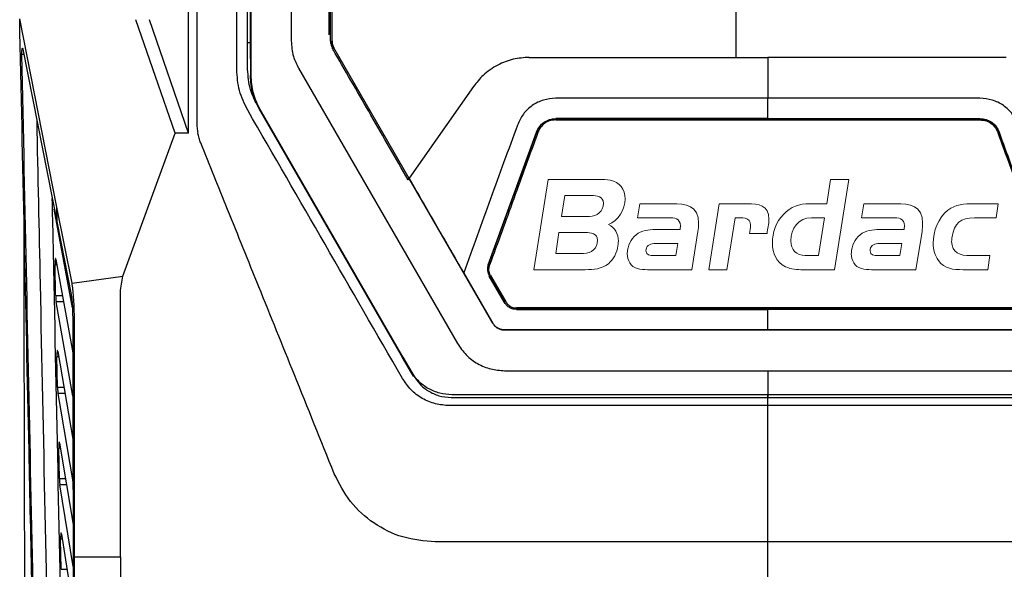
# Model space of a CAD drawing. Extents: x 106 to 315, y 19 to 260.
# Tile 50 of 98: x 195 to 215, y 134 to 146. Entities that reach past the tile are written whole.
import ezdxf

# ---------------------------------------------------------------- set-up
doc = ezdxf.new("R2010")
doc.units = 0
doc.layers.get('0').update_dxf_attribs({"linetype": 'CONTINUOUS'})
doc.layers.add('Layer 1', color=7, linetype='CONTINUOUS')

# ---------------------------------------------------------------- blocks, each defined once
blk = doc.blocks.new('block 2')
at = {"layer": 'Layer 1', "lineweight": 0}
for points, knots in [([(0.3938, -0.3317), (0.4208, -0.3446), (0.4337, -0.3678), (0.4337, -0.3975), (0.4337, -0.4039), (0.4332, -0.4099), (0.4321, -0.4164), (0.4278, -0.4433), (0.4154, -0.4703), (0.3938, -0.4875), (0.3674, -0.5086), (0.3345, -0.5113), (0.3021, -0.5113), (0.3021, -0.5113), (0.0972, -0.5113), (0.0972, -0.5113), (0.0972, -0.5113), (0.1544, -0.1516), (0.1544, -0.1516), (0.1544, -0.1516), (0.3577, -0.1516), (0.3577, -0.1516), (0.3722, -0.1516), (0.3868, -0.1521), (0.4014, -0.1548), (0.4396, -0.1624), (0.4607, -0.1909), (0.4607, -0.2292), (0.4607, -0.2707), (0.4337, -0.3166), (0.3938, -0.3317)], [0, 0, 0, 0, 1, 1, 1, 2, 2, 2, 3, 3, 3, 4, 4, 4, 5, 5, 5, 6, 6, 6, 7, 7, 7, 8, 8, 8, 9, 9, 9, 10, 10, 10, 10]), ([(1.2944, -0.5113), (1.2944, -0.5113), (1.1699, -0.5113), (1.1699, -0.5113), (1.145, -0.5113), (1.1224, -0.5107), (1.0997, -0.4994), (1.0625, -0.4811), (1.0474, -0.446), (1.0474, -0.4056), (1.0474, -0.363), (1.0615, -0.322), (1.0911, -0.2912), (1.1208, -0.2605), (1.1537, -0.2486), (1.1957, -0.2486), (1.1957, -0.2486), (1.2637, -0.2486), (1.2637, -0.2486), (1.2637, -0.2486), (1.2793, -0.1516), (1.2793, -0.1516), (1.2793, -0.1516), (1.3516, -0.1516), (1.3516, -0.1516), (1.3516, -0.1516), (1.2944, -0.5113), (1.2944, -0.5113)], [0, 0, 0, 0, 1, 1, 1, 2, 2, 2, 3, 3, 3, 4, 4, 4, 5, 5, 5, 6, 6, 6, 7, 7, 7, 8, 8, 8, 9, 9, 9, 9]), ([(0.3264, -0.2157), (0.3264, -0.2157), (0.2207, -0.2157), (0.2207, -0.2157), (0.2207, -0.2157), (0.2072, -0.2993), (0.2072, -0.2993), (0.2072, -0.2993), (0.3183, -0.2993), (0.3183, -0.2993), (0.3496, -0.2993), (0.3739, -0.2788), (0.3739, -0.2465), (0.3739, -0.219), (0.348, -0.2157), (0.3264, -0.2157)], [0, 0, 0, 0, 1, 1, 1, 2, 2, 2, 3, 3, 3, 4, 4, 4, 5, 5, 5, 5]), ([(0.7508, -0.3592), (0.7508, -0.3592), (0.7265, -0.5113), (0.7265, -0.5113), (0.7265, -0.5113), (0.5497, -0.5113), (0.5497, -0.5113), (0.5362, -0.5113), (0.5222, -0.5107), (0.5092, -0.507), (0.4823, -0.4989), (0.4693, -0.4746), (0.4693, -0.4476), (0.4693, -0.4428), (0.4698, -0.4385), (0.4704, -0.4336), (0.4742, -0.4072), (0.4898, -0.3808), (0.5125, -0.3662), (0.5346, -0.3522), (0.5659, -0.3516), (0.5912, -0.3516), (0.5912, -0.3516), (0.6796, -0.3516), (0.6796, -0.3516), (0.6802, -0.3468), (0.6807, -0.3419), (0.6807, -0.3371), (0.6807, -0.3058), (0.657, -0.3047), (0.6322, -0.3047), (0.6322, -0.3047), (0.5103, -0.3047), (0.5103, -0.3047), (0.5103, -0.3047), (0.5189, -0.2486), (0.5189, -0.2486), (0.5189, -0.2486), (0.6451, -0.2486), (0.6451, -0.2486), (0.7039, -0.2486), (0.7535, -0.2556), (0.7535, -0.3268), (0.7535, -0.3376), (0.7524, -0.3484), (0.7508, -0.3592)], [0, 0, 0, 0, 1, 1, 1, 2, 2, 2, 3, 3, 3, 4, 4, 4, 5, 5, 5, 6, 6, 6, 7, 7, 7, 8, 8, 8, 9, 9, 9, 10, 10, 10, 11, 11, 11, 12, 12, 12, 13, 13, 13, 14, 14, 14, 15, 15, 15, 15]), ([(1.0259, -0.3673), (1.0259, -0.3673), (0.9563, -0.3673), (0.9563, -0.3673), (0.9579, -0.3565), (0.9606, -0.3452), (0.9606, -0.3344), (0.9606, -0.2993), (0.9245, -0.3047), (0.8991, -0.3047), (0.8991, -0.3047), (0.8662, -0.5113), (0.8662, -0.5113), (0.8662, -0.5113), (0.794, -0.5113), (0.794, -0.5113), (0.794, -0.5113), (0.8355, -0.2486), (0.8355, -0.2486), (0.8355, -0.2486), (0.9466, -0.2486), (0.9466, -0.2486), (0.9924, -0.2486), (1.0334, -0.2556), (1.0334, -0.3101), (1.0334, -0.3295), (1.0291, -0.3484), (1.0259, -0.3673)], [0, 0, 0, 0, 1, 1, 1, 2, 2, 2, 3, 3, 3, 4, 4, 4, 5, 5, 5, 6, 6, 6, 7, 7, 7, 8, 8, 8, 9, 9, 9, 9]), ([(1.6434, -0.3592), (1.6434, -0.3592), (1.6191, -0.5113), (1.6191, -0.5113), (1.6191, -0.5113), (1.4422, -0.5113), (1.4422, -0.5113), (1.4287, -0.5113), (1.4147, -0.5107), (1.4017, -0.507), (1.3748, -0.4989), (1.3618, -0.4746), (1.3618, -0.4476), (1.3618, -0.4428), (1.3624, -0.4385), (1.3629, -0.4336), (1.3667, -0.4072), (1.3823, -0.3808), (1.405, -0.3662), (1.4271, -0.3522), (1.4584, -0.3516), (1.4837, -0.3516), (1.4837, -0.3516), (1.5722, -0.3516), (1.5722, -0.3516), (1.5727, -0.3468), (1.5732, -0.3419), (1.5732, -0.3371), (1.5732, -0.3058), (1.5495, -0.3047), (1.5247, -0.3047), (1.5247, -0.3047), (1.4028, -0.3047), (1.4028, -0.3047), (1.4028, -0.3047), (1.4115, -0.2486), (1.4115, -0.2486), (1.4115, -0.2486), (1.5376, -0.2486), (1.5376, -0.2486), (1.5964, -0.2486), (1.646, -0.2556), (1.646, -0.3268), (1.646, -0.3376), (1.645, -0.3484), (1.6434, -0.3592)], [0, 0, 0, 0, 1, 1, 1, 2, 2, 2, 3, 3, 3, 4, 4, 4, 5, 5, 5, 6, 6, 6, 7, 7, 7, 8, 8, 8, 9, 9, 9, 10, 10, 10, 11, 11, 11, 12, 12, 12, 13, 13, 13, 14, 14, 14, 15, 15, 15, 15]), ([(1.9383, -0.3047), (1.9383, -0.3047), (1.8521, -0.3047), (1.8521, -0.3047), (1.7981, -0.3047), (1.7712, -0.3268), (1.7631, -0.3802), (1.762, -0.3862), (1.7615, -0.3926), (1.7615, -0.3986), (1.7615, -0.4449), (1.7965, -0.4552), (1.8364, -0.4552), (1.8364, -0.4552), (1.9141, -0.4552), (1.9141, -0.4552), (1.9141, -0.4552), (1.9054, -0.5113), (1.9054, -0.5113), (1.9054, -0.5113), (1.8068, -0.5113), (1.8068, -0.5113), (1.7685, -0.5113), (1.7334, -0.5086), (1.7086, -0.4751), (1.6941, -0.4552), (1.6876, -0.4309), (1.6876, -0.4061), (1.6876, -0.3587), (1.7081, -0.3036), (1.7469, -0.2745), (1.7771, -0.2519), (1.8122, -0.2486), (1.8483, -0.2486), (1.8483, -0.2486), (1.947, -0.2486), (1.947, -0.2486), (1.947, -0.2486), (1.9383, -0.3047), (1.9383, -0.3047)], [0, 0, 0, 0, 1, 1, 1, 2, 2, 2, 3, 3, 3, 4, 4, 4, 5, 5, 5, 6, 6, 6, 7, 7, 7, 8, 8, 8, 9, 9, 9, 10, 10, 10, 11, 11, 11, 12, 12, 12, 13, 13, 13, 13]), ([(1.2027, -0.3047), (1.151, -0.3047), (1.1213, -0.3473), (1.1213, -0.3964), (1.1213, -0.4325), (1.1413, -0.4552), (1.1785, -0.4552), (1.1785, -0.4552), (1.2308, -0.4552), (1.2308, -0.4552), (1.2308, -0.4552), (1.2551, -0.3047), (1.2551, -0.3047), (1.2551, -0.3047), (1.2027, -0.3047), (1.2027, -0.3047)], [0, 0, 0, 0, 1, 1, 1, 2, 2, 2, 3, 3, 3, 4, 4, 4, 5, 5, 5, 5]), ([(0.3027, -0.3635), (0.3027, -0.3635), (0.197, -0.3635), (0.197, -0.3635), (0.197, -0.3635), (0.184, -0.4471), (0.184, -0.4471), (0.184, -0.4471), (0.2951, -0.4471), (0.2951, -0.4471), (0.3264, -0.4471), (0.3507, -0.4266), (0.3507, -0.3942), (0.3507, -0.3667), (0.3242, -0.3635), (0.3027, -0.3635)], [0, 0, 0, 0, 1, 1, 1, 2, 2, 2, 3, 3, 3, 4, 4, 4, 5, 5, 5, 5]), ([(0.575, -0.4077), (0.5578, -0.4077), (0.5437, -0.4185), (0.5437, -0.4368), (0.5437, -0.4536), (0.5615, -0.4552), (0.5745, -0.4552), (0.5745, -0.4552), (0.6629, -0.4552), (0.6629, -0.4552), (0.6629, -0.4552), (0.6705, -0.4077), (0.6705, -0.4077), (0.6705, -0.4077), (0.575, -0.4077), (0.575, -0.4077)], [0, 0, 0, 0, 1, 1, 1, 2, 2, 2, 3, 3, 3, 4, 4, 4, 5, 5, 5, 5]), ([(1.4675, -0.4077), (1.4503, -0.4077), (1.4363, -0.4185), (1.4363, -0.4368), (1.4363, -0.4536), (1.4541, -0.4552), (1.467, -0.4552), (1.467, -0.4552), (1.5554, -0.4552), (1.5554, -0.4552), (1.5554, -0.4552), (1.563, -0.4077), (1.563, -0.4077), (1.563, -0.4077), (1.4675, -0.4077), (1.4675, -0.4077)], [0, 0, 0, 0, 1, 1, 1, 2, 2, 2, 3, 3, 3, 4, 4, 4, 5, 5, 5, 5])]:
    blk.add_open_spline(points, degree=3, knots=knots, dxfattribs=at)
blk = doc.blocks.new('bardac-logo-vector')
at = {"layer": 'Layer 1'}
blk.add_blockref('block 2', (0, 0), dxfattribs=at)

msp = doc.modelspace()

# ---------------------------------------------------------------- linework, layer by layer
at = {"color": 7, "linetype": 'Continuous'}
for p, q in [((201.069, 145.56), (201.069, 146.701)), ((195.355, 141.951), (194.572, 145.899)), ((197.831, 143.501), (197.008, 145.879)), ((198.116, 143.501), (197.294, 145.879)), ((194.64, 145.263), (195.359, 141.612)), ((199.355, 145.4), (199.412, 145.4)), ((199.412, 145.306), (199.416, 145.307)), ((199.412, 145.061), (199.412, 145.306)), ((199.416, 145.307), (199.421, 145.309)), ((199.422, 145.309), (199.421, 145.309)), ((199.422, 145.309), (199.422, 145.065)), ((201.126, 145.433), (201.126, 145.433)), ((201.165, 145.291), (201.165, 145.29)), ((202.746, 142.552), (201.165, 145.291)), ((201.165, 145.29), (201.167, 145.286)), ((202.746, 142.552), (201.167, 145.286)), ((199.422, 145.065), (199.412, 145.061)), ((199.412, 145.061), (199.412, 144.708)), ((199.422, 145.065), (199.422, 144.711)), ((209.597, 145.09), (210.269, 145.09)), ((200.422, 144.864), (203.756, 139.091)), ((199.422, 144.711), (199.412, 144.708)), ((204.095, 144.48), (202.746, 142.553)), ((202.775, 138.515), (199.554, 144.093)), ((199.607, 143.997), (199.604, 143.994)), ((202.605, 138.796), (199.604, 143.994)), ((199.612, 144.002), (199.611, 144.001)), ((199.612, 144.002), (202.613, 138.804)), ((205.82, 143.804), (205.82, 143.803)), ((205.82, 143.803), (206.23, 143.803)), ((206.23, 143.803), (206.235, 143.804)), ((206.235, 143.804), (208.59, 143.804)), ((208.59, 143.804), (208.592, 143.803)), ((208.592, 143.803), (210.269, 143.803)), ((210.269, 143.803), (211.946, 143.803)), ((211.946, 143.803), (211.949, 143.804)), ((211.949, 143.804), (214.304, 143.804)), ((214.304, 143.804), (214.309, 143.803)), ((214.309, 143.803), (214.718, 143.803)), ((214.718, 143.804), (214.718, 143.803)), ((214.718, 143.803), (214.718, 143.803)), ((196.739, 140.503), (197.831, 143.501)), ((198.116, 143.501), (197.831, 143.501)), ((204.405, 140.741), (205.418, 143.522)), ((205.418, 143.521), (204.405, 140.74)), ((205.418, 143.522), (205.418, 143.521)), ((215.121, 143.522), (215.121, 143.521)), ((216.133, 140.74), (215.121, 143.521)), ((215.121, 143.521), (215.121, 143.521)), ((202.725, 142.521), (202.746, 142.551)), ((202.746, 142.553), (202.746, 142.552)), ((202.746, 142.552), (202.746, 142.551)), ((204.498, 139.516), (202.746, 142.551)), ((195.671, 140.357), (195.355, 141.951)), ((195.359, 141.612), (195.355, 141.951)), ((195.679, 139.839), (195.298, 141.906)), ((195.359, 141.612), (195.652, 140.114)), ((195.327, 140.096), (195.314, 140.741)), ((195.333, 140.853), (195.686, 138.893)), ((204.405, 140.741), (204.405, 140.74)), ((195.672, 140.357), (196.739, 140.503)), ((196.688, 140.21), (196.739, 140.503)), ((203.889, 140.574), (203.889, 140.573)), ((203.889, 140.573), (204.498, 139.517)), ((204.417, 140.635), (204.417, 140.633)), ((204.746, 139.947), (204.426, 140.5)), ((204.451, 140.516), (204.771, 139.963)), ((204.451, 140.516), (204.451, 140.515)), ((204.771, 139.962), (204.451, 140.515)), ((196.688, 134.612), (196.688, 140.21)), ((195.688, 137.984), (195.338, 139.965)), ((204.771, 139.963), (204.771, 139.962)), ((195.72, 134.612), (195.72, 139.653)), ((210.269, 139.835), (204.993, 139.835)), ((204.993, 139.833), (206.269, 139.833)), ((204.993, 139.804), (210.269, 139.804)), ((206.223, 139.808), (206.223, 139.833)), ((208.601, 139.808), (206.223, 139.808)), ((206.269, 139.833), (208.555, 139.833)), ((206.269, 139.833), (206.269, 139.833)), ((206.269, 139.833), (206.269, 139.808)), ((208.555, 139.833), (210.269, 139.833)), ((208.555, 139.833), (208.555, 139.833)), ((208.555, 139.833), (208.555, 139.808)), ((208.601, 139.833), (208.601, 139.808)), ((215.545, 139.835), (210.269, 139.835)), ((211.984, 139.833), (210.269, 139.833)), ((215.545, 139.804), (210.269, 139.804)), ((211.938, 139.808), (211.938, 139.833)), ((214.315, 139.808), (211.938, 139.808)), ((211.984, 139.833), (214.269, 139.833)), ((211.984, 139.833), (211.984, 139.833)), ((211.984, 139.808), (211.984, 139.833)), ((215.545, 139.833), (214.269, 139.833)), ((214.269, 139.833), (214.269, 139.833)), ((214.269, 139.833), (214.269, 139.808)), ((214.315, 139.833), (214.315, 139.808)), ((204.498, 139.516), (204.498, 139.517)), ((204.746, 139.374), (204.746, 139.373)), ((210.269, 139.375), (215.793, 139.375)), ((195.371, 138.921), (195.689, 137.08)), ((195.367, 138.171), (195.354, 138.811)), ((202.605, 138.796), (202.608, 138.799)), ((202.792, 138.472), (202.605, 138.796)), ((202.613, 138.804), (202.612, 138.803)), ((202.613, 138.804), (202.8, 138.48)), ((202.792, 138.472), (202.832, 138.402)), ((202.8, 138.48), (202.795, 138.475)), ((202.836, 138.405), (202.795, 138.475)), ((202.8, 138.48), (202.841, 138.41)), ((204.746, 138.519), (210.269, 138.519)), ((210.269, 138.519), (215.793, 138.519)), ((202.836, 138.405), (202.832, 138.402)), ((202.841, 138.41), (202.836, 138.405)), ((195.691, 136.185), (195.377, 138.038)), ((210.269, 138.015), (203.641, 138.015)), ((216.898, 138.015), (210.269, 138.015)), ((203.624, 137.958), (210.269, 137.958)), ((210.269, 137.958), (216.914, 137.958)), ((195.41, 137.002), (195.692, 135.294)), ((195.406, 136.257), (195.393, 136.894)), ((195.694, 134.412), (195.416, 136.122)), ((195.445, 134.354), (195.432, 134.987)), ((195.448, 135.094), (195.695, 133.536)), ((210.269, 134.929), (203.293, 134.929)), ((217.246, 134.929), (210.269, 134.929)), ((195.72, 131.755), (195.72, 134.612)), ((195.72, 134.612), (196.688, 134.612)), ((196.688, 134.612), (196.688, 131.755))]:
    msp.add_line(p, q, dxfattribs=at)
at = {"color": 8, "linetype": 'Continuous'}
for p, q in [((194.663, 145.148), (194.619, 145.148)), ((195.353, 140.741), (195.314, 140.741)), ((195.328, 140.096), (195.469, 140.096)), ((195.493, 139.965), (195.338, 139.965)), ((195.39, 138.811), (195.354, 138.811)), ((195.367, 138.171), (195.501, 138.171)), ((195.524, 138.038), (195.377, 138.038)), ((195.428, 136.894), (195.393, 136.894)), ((195.406, 136.257), (195.533, 136.257)), ((195.555, 136.122), (195.416, 136.122)), ((195.465, 134.987), (195.432, 134.987)), ((195.445, 134.354), (195.565, 134.354))]:
    msp.add_line(p, q, dxfattribs=at)
at = {"color": 7, "linetype": 'Continuous', "flags": 128}
for points in [[(210.269, 137.786), (206.93, 137.786), (203.591, 137.786)], [(216.947, 137.786), (213.608, 137.786), (210.269, 137.786)]]:
    msp.add_lwpolyline(points, dxfattribs=at)
at = {"color": 7, "linetype": 'Continuous'}
for points, knots in [([(198.116, 143.501), (198.116, 145.097), (198.116, 148.291), (198.116, 153.068), (198.116, 156.239), (198.116, 157.825)], [0, 0, 0, 0, 0.3333342, 0.6666674, 1, 1, 1, 1]), ([(198.288, 157.825), (198.288, 156.654), (198.288, 154.314), (198.288, 150.79), (198.288, 147.26), (198.288, 144.902), (198.288, 143.723)], [0, 0, 0, 0, 0.25, 0.499999, 0.75, 1, 1, 1, 1]), ([(199.126, 144.836), (199.126, 145.517), (199.126, 146.733), (199.127, 148.902), (199.127, 151.473), (199.126, 154.589), (199.126, 156.746), (199.126, 157.825)], [0, 0, 0, 0, 0.156802, 0.280005, 0.500007, 0.750004, 1, 1, 1, 1]), ([(199.355, 144.836), (199.355, 146.303), (199.355, 149.218), (199.355, 153.549), (199.355, 156.406), (199.355, 157.825)], [0, 0, 0, 0, 0.338053, 0.67131, 1, 1, 1, 1]), ([(200.269, 157.698), (200.269, 156.358), (200.269, 153.659), (200.269, 149.57), (200.269, 146.82), (200.269, 145.436)], [0, 0, 0, 0, 0.328977, 0.662241, 1, 1, 1, 1]), ([(199.412, 145.306), (199.412, 146.656), (199.413, 149.355), (199.413, 153.386), (199.412, 156.06), (199.412, 157.395)], [0, 0, 0, 0, 0.334355, 0.667892, 1, 1, 1, 1]), ([(199.422, 157.398), (199.422, 156.076), (199.423, 153.415), (199.422, 149.384), (199.422, 146.673), (199.422, 145.309)], [0, 0, 0, 0, 0.329013, 0.66228, 1, 1, 1, 1]), ([(201.093, 145.432), (201.093, 145.824), (201.093, 146.628), (201.094, 147.843), (201.094, 149.078), (201.094, 150.313), (201.094, 151.548), (201.094, 152.778), (201.093, 153.596), (201.093, 154.004)], [0, 0, 0, 0, 0.137138, 0.281083, 0.424995, 0.569097, 0.713451, 0.85708, 1, 1, 1, 1]), ([(201.126, 145.433), (201.126, 146.876), (201.126, 149.741), (201.126, 152.602), (201.126, 154.022)], [0, 0, 0, 0, 0.503403, 1, 1, 1, 1]), ([(209.597, 147.49), (209.597, 147.042), (209.597, 146.241), (209.597, 145.441), (209.597, 145.089)], [0, 0, 0, 0, 0.56, 1, 1, 1, 1]), ([(195.016, 125.361), (194.974, 127.271), (194.892, 131.09), (194.777, 136.426), (194.67, 141.363), (194.605, 144.387), (194.572, 145.899)], [0, 0, 0, 0, 0.279995, 0.559993, 0.780009, 1, 1, 1, 1]), ([(200.269, 145.436), (200.278, 145.325), (200.292, 145.124), (200.382, 144.945), (200.422, 144.864)], [0, 0, 0, 0, 0.552495, 1, 1, 1, 1]), ([(194.619, 145.148), (194.619, 145.159), (194.619, 145.183), (194.62, 145.217), (194.621, 145.247), (194.624, 145.27), (194.628, 145.283), (194.632, 145.286), (194.636, 145.281), (194.639, 145.269), (194.64, 145.263)], [0, 0, 0, 0, 0.118887, 0.24148, 0.367856, 0.498095, 0.624903, 0.74975, 0.874906, 1, 1, 1, 1]), ([(201.094, 145.432), (201.094, 145.424), (201.094, 145.403), (201.102, 145.348), (201.122, 145.305), (201.136, 145.273)], [0, 0, 0, 0, 0.149371, 0.376935, 1, 1, 1, 1]), ([(201.126, 145.433), (201.128, 145.408), (201.131, 145.358), (201.154, 145.313), (201.165, 145.291)], [0, 0, 0, 0, 0.49972, 1, 1, 1, 1]), ([(201.165, 145.29), (201.154, 145.313), (201.131, 145.358), (201.128, 145.408), (201.126, 145.433)], [0, 0, 0, 0, 0.500007, 1, 1, 1, 1]), ([(202.725, 142.522), (202.464, 142.974), (201.953, 143.858), (201.433, 144.76), (201.167, 145.22), (201.148, 145.253), (201.139, 145.268), (201.137, 145.272), (201.136, 145.273), (201.136, 145.273)], [0, 0, 0, 0, 0.492964, 0.963458, 0.983364, 0.995545, 0.998738, 0.999866, 1, 1, 1, 1]), ([(195.024, 125.97), (194.99, 127.562), (194.923, 130.746), (194.821, 135.534), (194.72, 140.334), (194.653, 143.543), (194.619, 145.148)], [0, 0, 0, 0, 0.24986, 0.499802, 0.749854, 1, 1, 1, 1]), ([(205.265, 145.089), (205.15, 145.082), (204.921, 145.066), (204.588, 144.934), (204.302, 144.74), (204.159, 144.561), (204.095, 144.48)], [0, 0, 0, 0, 0.252119, 0.500168, 0.775492, 1, 1, 1, 1]), ([(205.265, 145.089), (205.991, 145.09), (207.433, 145.09), (208.878, 145.09), (209.597, 145.09)], [0, 0, 0, 0, 0.503031, 1, 1, 1, 1]), ([(210.269, 145.09), (210.269, 144.904), (210.269, 144.572), (210.269, 144.337), (210.269, 144.233)], [0, 0, 0, 0, 0.5593972, 1, 1, 1, 1]), ([(215.273, 145.089), (214.439, 145.089), (212.775, 145.09), (211.103, 145.09), (210.269, 145.09)], [0, 0, 0, 0, 0.501337, 1, 1, 1, 1]), ([(199.356, 143.979), (199.29, 144.114), (199.157, 144.385), (199.137, 144.686), (199.126, 144.836)], [0, 0, 0, 0, 0.4999963, 1, 1, 1, 1]), ([(199.554, 144.093), (199.501, 144.199), (199.384, 144.433), (199.365, 144.694), (199.355, 144.836)], [0, 0, 0, 0, 0.454916, 1, 1, 1, 1]), ([(199.604, 143.994), (199.548, 144.106), (199.437, 144.332), (199.421, 144.583), (199.412, 144.708)], [0, 0, 0, 0, 0.499459, 1, 1, 1, 1]), ([(199.422, 144.711), (199.43, 144.587), (199.447, 144.338), (199.557, 144.114), (199.612, 144.002)], [0, 0, 0, 0, 0.500542, 1, 1, 1, 1]), ([(205.82, 144.233), (205.733, 144.225), (205.558, 144.21), (205.321, 144.09), (205.126, 143.908), (205.052, 143.749), (205.015, 143.669)], [0, 0, 0, 0, 0.250223, 0.500089, 0.749862, 1, 1, 1, 1]), ([(210.269, 144.233), (209.527, 144.233), (208.042, 144.233), (206.561, 144.233), (205.82, 144.233)], [0, 0, 0, 0, 0.500004, 1, 1, 1, 1]), ([(214.718, 144.233), (213.978, 144.233), (212.496, 144.233), (211.012, 144.233), (210.269, 144.233)], [0, 0, 0, 0, 0.500002, 1, 1, 1, 1]), ([(210.269, 143.805), (210.269, 143.885), (210.269, 144.028), (210.269, 144.17), (210.269, 144.233)], [0, 0, 0, 0, 0.559992, 1, 1, 1, 1]), ([(215.524, 143.669), (215.487, 143.749), (215.412, 143.908), (215.218, 144.09), (214.98, 144.21), (214.806, 144.225), (214.718, 144.233)], [0, 0, 0, 0, 0.250235, 0.500116, 0.749878, 1, 1, 1, 1]), ([(202.601, 138.358), (202.06, 139.295), (200.979, 141.169), (199.897, 143.042), (199.356, 143.979)], [0, 0, 0, 0, 0.499994, 1, 1, 1, 1]), ([(205.418, 143.522), (205.436, 143.563), (205.473, 143.643), (205.57, 143.733), (205.689, 143.794), (205.776, 143.801), (205.82, 143.804)], [0, 0, 0, 0, 0.2530974, 0.5000754, 0.7468907, 1, 1, 1, 1]), ([(205.418, 143.521), (205.439, 143.566), (205.481, 143.655), (205.595, 143.75), (205.714, 143.797), (205.791, 143.801), (205.82, 143.803)], [0, 0, 0, 0, 0.279395, 0.559359, 0.829362, 1, 1, 1, 1]), ([(210.269, 143.805), (209.806, 143.805), (208.851, 143.805), (207.368, 143.805), (206.349, 143.805), (205.82, 143.804)], [0, 0, 0, 0, 0.312448, 0.642898, 1, 1, 1, 1]), ([(210.269, 143.805), (210.733, 143.805), (211.687, 143.805), (213.171, 143.805), (214.189, 143.805), (214.718, 143.804)], [0, 0, 0, 0, 0.312461, 0.642914, 1, 1, 1, 1]), ([(214.718, 143.804), (214.763, 143.801), (214.851, 143.794), (214.97, 143.734), (215.066, 143.643), (215.102, 143.563), (215.121, 143.522)], [0, 0, 0, 0, 0.2572824, 0.5016796, 0.7453762, 1, 1, 1, 1]), ([(214.718, 143.803), (214.767, 143.799), (214.865, 143.79), (214.993, 143.715), (215.079, 143.619), (215.109, 143.549), (215.121, 143.521)], [0, 0, 0, 0, 0.279388, 0.559378, 0.829146, 1, 1, 1, 1]), ([(198.288, 143.723), (198.289, 143.686), (198.29, 143.611), (198.303, 143.537), (198.31, 143.501)], [0, 0, 0, 0, 0.499999, 1, 1, 1, 1]), ([(205.015, 143.669), (204.827, 143.153), (204.452, 142.122), (204.077, 141.09), (203.889, 140.574)], [0, 0, 0, 0, 0.499984, 1, 1, 1, 1]), ([(205.82, 143.778), (205.774, 143.774), (205.681, 143.765), (205.561, 143.695), (205.483, 143.605), (205.456, 143.54), (205.444, 143.515)], [0, 0, 0, 0, 0.282763, 0.566547, 0.828716, 1, 1, 1, 1]), ([(205.82, 143.778), (206.561, 143.778), (208.042, 143.778), (209.527, 143.778), (210.269, 143.778)], [0, 0, 0, 0, 0.499716, 1, 1, 1, 1]), ([(210.269, 143.778), (211.011, 143.778), (212.496, 143.778), (213.977, 143.778), (214.718, 143.778)], [0, 0, 0, 0, 0.499653, 1, 1, 1, 1]), ([(214.718, 143.778), (214.765, 143.774), (214.857, 143.765), (214.977, 143.695), (215.055, 143.605), (215.083, 143.54), (215.094, 143.515)], [0, 0, 0, 0, 0.282711, 0.566441, 0.8286, 1, 1, 1, 1]), ([(198.371, 143.295), (198.358, 143.328), (198.333, 143.396), (198.317, 143.466), (198.31, 143.501)], [0, 0, 0, 0, 0.499992, 1, 1, 1, 1]), ([(205.444, 143.515), (205.276, 143.051), (204.938, 142.124), (204.601, 141.197), (204.432, 140.733)], [0, 0, 0, 0, 0.499997, 1, 1, 1, 1]), ([(215.094, 143.515), (215.263, 143.051), (215.6, 142.124), (215.938, 141.197), (216.106, 140.733)], [0, 0, 0, 0, 0.499998, 1, 1, 1, 1]), ([(215.121, 143.522), (215.283, 143.077), (215.62, 142.15), (215.958, 141.223), (216.133, 140.741)], [0, 0, 0, 0, 0.480372, 1, 1, 1, 1]), ([(201.173, 136.359), (200.894, 137.05), (200.366, 138.357), (199.619, 140.205), (198.965, 141.825), (198.559, 142.83), (198.371, 143.295)], [0, 0, 0, 0, 0.298899, 0.565199, 0.798899, 1, 1, 1, 1]), ([(203.889, 140.574), (203.799, 140.73), (203.619, 141.042), (203.333, 141.536), (203.042, 142.041), (202.845, 142.382), (202.746, 142.553)], [0, 0, 0, 0, 0.248554, 0.49986, 0.749415, 1, 1, 1, 1]), ([(195.553, 128.074), (195.534, 128.966), (195.481, 131.45), (195.395, 135.537), (195.316, 139.331), (195.27, 141.532), (195.257, 142.129)], [0, 0, 0, 0, 0.190928, 0.531958, 0.87302, 1, 1, 1, 1]), ([(194.694, 129.831), (194.69, 131.091), (194.681, 133.61), (194.671, 137.426), (194.666, 140.109), (194.664, 141.522), (194.664, 141.653)], [0, 0, 0, 0, 0.322312, 0.644642, 0.966959, 1, 1, 1, 1]), ([(195.333, 140.853), (195.332, 140.857), (195.33, 140.867), (195.327, 140.875), (195.323, 140.875), (195.319, 140.862), (195.316, 140.838), (195.315, 140.809), (195.314, 140.776), (195.314, 140.753), (195.314, 140.741)], [0, 0, 0, 0, 0.104415, 0.196912, 0.345626, 0.499667, 0.631007, 0.758123, 0.881098, 1, 1, 1, 1]), ([(204.405, 140.74), (204.394, 140.708), (204.383, 140.676), (204.388, 140.643), (204.389, 140.642)], [0, 0, 0, 0, 0.967958, 1, 1, 1, 1]), ([(204.405, 140.741), (204.399, 140.72), (204.387, 140.679), (204.387, 140.616), (204.399, 140.555), (204.418, 140.518), (204.426, 140.5)], [0, 0, 0, 0, 0.262665, 0.50656, 0.761634, 1, 1, 1, 1]), ([(204.451, 140.516), (204.442, 140.535), (204.421, 140.579), (204.412, 140.656), (204.426, 140.708), (204.432, 140.733)], [0, 0, 0, 0, 0.2752139, 0.6608901, 1, 1, 1, 1]), ([(204.498, 139.518), (204.397, 139.694), (204.194, 140.047), (203.99, 140.399), (203.889, 140.574)], [0, 0, 0, 0, 0.500234, 1, 1, 1, 1]), ([(195.72, 139.653), (195.719, 139.723), (195.717, 139.864), (195.704, 140.06), (195.692, 140.232), (195.678, 140.315), (195.672, 140.357)], [0, 0, 0, 0, 0.249995, 0.500026, 0.750003, 1, 1, 1, 1]), ([(195.328, 140.096), (195.328, 140.085), (195.328, 140.061), (195.331, 140.025), (195.334, 139.991), (195.336, 139.974), (195.338, 139.965)], [0, 0, 0, 0, 0.224611, 0.459644, 0.718102, 1, 1, 1, 1]), ([(195.652, 140.114), (195.657, 140.087), (195.666, 140.032), (195.676, 139.917), (195.683, 139.787), (195.684, 139.693), (195.684, 139.645)], [0, 0, 0, 0, 0.25016, 0.499053, 0.747035, 1, 1, 1, 1]), ([(204.993, 139.804), (204.97, 139.806), (204.923, 139.809), (204.854, 139.837), (204.791, 139.882), (204.761, 139.925), (204.746, 139.947)], [0, 0, 0, 0, 0.231994, 0.475956, 0.731947, 1, 1, 1, 1]), ([(204.771, 139.963), (204.787, 139.94), (204.821, 139.892), (204.897, 139.848), (204.958, 139.835), (204.99, 139.835), (204.993, 139.835)], [0, 0, 0, 0, 0.3208159, 0.6416556, 0.9620302, 1, 1, 1, 1]), ([(210.269, 139.375), (210.269, 139.455), (210.269, 139.598), (210.269, 139.741), (210.269, 139.804)], [0, 0, 0, 0, 0.559994, 1, 1, 1, 1]), ([(195.684, 139.645), (195.684, 139.578), (195.685, 139.387), (195.686, 139.017), (195.687, 138.481), (195.688, 137.738), (195.69, 136.776), (195.691, 135.937), (195.692, 135.349), (195.693, 135.082), (195.693, 134.849), (195.693, 134.62), (195.694, 134.258), (195.695, 133.775), (195.695, 133.183), (195.696, 132.627), (195.697, 132.107), (195.698, 131.623), (195.698, 131.176), (195.699, 130.67), (195.699, 130.134), (195.7, 129.596), (195.7, 129.279), (195.7, 129.14)], [0, 0, 0, 0, 0.019276, 0.054461, 0.105554, 0.172556, 0.266485, 0.38037, 0.411962, 0.434422, 0.456579, 0.478431, 0.49998, 0.55984, 0.616247, 0.6692, 0.718699, 0.764745, 0.807337, 0.846475, 0.909258, 0.960433, 1, 1, 1, 1]), ([(204.746, 139.376), (204.721, 139.378), (204.671, 139.381), (204.601, 139.411), (204.54, 139.456), (204.512, 139.497), (204.498, 139.518)], [0, 0, 0, 0, 0.250057, 0.499888, 0.749765, 1, 1, 1, 1]), ([(204.746, 139.373), (204.721, 139.375), (204.671, 139.379), (204.602, 139.41), (204.54, 139.454), (204.512, 139.496), (204.498, 139.517)], [0, 0, 0, 0, 0.250117, 0.500145, 0.749982, 1, 1, 1, 1]), ([(204.498, 139.516), (204.512, 139.495), (204.54, 139.453), (204.599, 139.408), (204.669, 139.378), (204.719, 139.375), (204.746, 139.373)], [0, 0, 0, 0, 0.249809, 0.498919, 0.732262, 1, 1, 1, 1]), ([(210.269, 139.376), (210.239, 139.376), (209.974, 139.376), (209.053, 139.376), (207.242, 139.375), (205.666, 139.376), (204.746, 139.376)], [0, 0, 0, 0, 0.016221, 0.144217, 0.5, 1, 1, 1, 1]), ([(204.746, 139.374), (205.555, 139.374), (207.17, 139.374), (208.789, 139.374), (209.597, 139.374)], [0, 0, 0, 0, 0.501418, 1, 1, 1, 1]), ([(209.597, 139.373), (208.789, 139.373), (207.169, 139.373), (205.555, 139.373), (204.746, 139.373)], [0, 0, 0, 0, 0.498602, 1, 1, 1, 1]), ([(209.597, 139.374), (210.629, 139.374), (212.7, 139.374), (214.759, 139.374), (215.793, 139.374)], [0, 0, 0, 0, 0.498322, 1, 1, 1, 1]), ([(215.793, 139.373), (214.759, 139.373), (212.7, 139.373), (210.629, 139.373), (209.597, 139.373)], [0, 0, 0, 0, 0.501823, 1, 1, 1, 1]), ([(203.756, 139.091), (203.814, 139.006), (203.928, 138.839), (204.174, 138.658), (204.451, 138.541), (204.648, 138.526), (204.746, 138.519)], [0, 0, 0, 0, 0.255058, 0.50674, 0.755048, 1, 1, 1, 1]), ([(195.371, 138.921), (195.37, 138.929), (195.366, 138.943), (195.362, 138.943), (195.358, 138.931), (195.355, 138.907), (195.354, 138.879), (195.353, 138.846), (195.354, 138.823), (195.354, 138.811)], [0, 0, 0, 0, 0.190866, 0.33796, 0.499212, 0.630433, 0.757598, 0.880767, 1, 1, 1, 1]), ([(203.641, 138.015), (203.555, 138.021), (203.382, 138.034), (203.14, 138.138), (202.925, 138.295), (202.825, 138.441), (202.775, 138.515)], [0, 0, 0, 0, 0.245457, 0.493939, 0.745454, 1, 1, 1, 1]), ([(210.269, 138.519), (210.269, 138.414), (210.269, 138.227), (210.269, 138.04), (210.269, 137.958)], [0, 0, 0, 0, 0.559997, 1, 1, 1, 1]), ([(203.591, 137.786), (203.491, 137.794), (203.292, 137.809), (203.013, 137.928), (202.771, 138.11), (202.658, 138.275), (202.601, 138.358)], [0, 0, 0, 0, 0.250122, 0.500048, 0.749929, 1, 1, 1, 1]), ([(202.841, 138.41), (202.88, 138.352), (202.961, 138.23), (203.142, 138.086), (203.368, 137.979), (203.538, 137.965), (203.624, 137.958)], [0, 0, 0, 0, 0.219727, 0.463485, 0.726378, 1, 1, 1, 1]), ([(195.367, 138.171), (195.367, 138.159), (195.368, 138.135), (195.37, 138.099), (195.373, 138.064), (195.375, 138.046), (195.377, 138.038)], [0, 0, 0, 0, 0.22478, 0.458606, 0.717001, 1, 1, 1, 1]), ([(210.269, 137.786), (210.269, 137.829), (210.269, 137.905), (210.269, 137.981), (210.269, 138.015)], [0, 0, 0, 0, 0.560003, 1, 1, 1, 1]), ([(210.269, 134.929), (210.269, 135.168), (210.269, 135.644), (210.269, 136.383), (210.269, 137.098), (210.269, 137.557), (210.269, 137.786)], [0, 0, 0, 0, 0.279971, 0.559955, 0.779981, 1, 1, 1, 1]), ([(195.41, 137.002), (195.408, 137.01), (195.405, 137.024), (195.401, 137.025), (195.397, 137.012), (195.395, 136.989), (195.393, 136.961), (195.393, 136.928), (195.393, 136.905), (195.393, 136.894)], [0, 0, 0, 0, 0.186481, 0.332099, 0.499242, 0.630228, 0.757312, 0.880541, 1, 1, 1, 1]), ([(203.293, 134.929), (203.061, 134.949), (202.605, 134.989), (201.989, 135.3), (201.479, 135.754), (201.276, 136.156), (201.173, 136.359)], [0, 0, 0, 0, 0.255708, 0.504128, 0.750239, 1, 1, 1, 1]), ([(195.406, 136.257), (195.406, 136.246), (195.407, 136.222), (195.409, 136.185), (195.412, 136.149), (195.415, 136.132), (195.416, 136.122)], [0, 0, 0, 0, 0.21534, 0.453775, 0.715325, 1, 1, 1, 1]), ([(195.448, 135.094), (195.446, 135.102), (195.444, 135.116), (195.439, 135.117), (195.436, 135.105), (195.433, 135.082), (195.432, 135.054), (195.432, 135.022), (195.432, 134.999), (195.432, 134.987)], [0, 0, 0, 0, 0.182762, 0.327138, 0.499238, 0.630058, 0.757082, 0.880377, 1, 1, 1, 1]), ([(210.269, 133.204), (210.269, 133.526), (210.269, 134.101), (210.269, 134.676), (210.269, 134.929)], [0, 0, 0, 0, 0.5599993, 1, 1, 1, 1])]:
    msp.add_open_spline(points, degree=3, knots=knots, dxfattribs=at)
at = {"color": 8, "linetype": 'Continuous'}
msp.add_open_spline([(195.29, 126.915), (195.263, 128.192), (195.203, 131.061), (195.108, 135.534), (195.017, 139.872), (194.96, 142.619), (194.936, 143.761)], degree=3, knots=[0, 0, 0, 0, 0.228177, 0.512672, 0.797292, 1, 1, 1, 1], dxfattribs=at)

# ---------------------------------------------------------------- block references
at = {"xscale": 5.266640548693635, "yscale": 5.266640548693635, "zscale": 5.266640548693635}
msp.add_blockref('bardac-logo-vector', (204.849, 143.33), dxfattribs=at)

doc.saveas('drawing.dxf')
